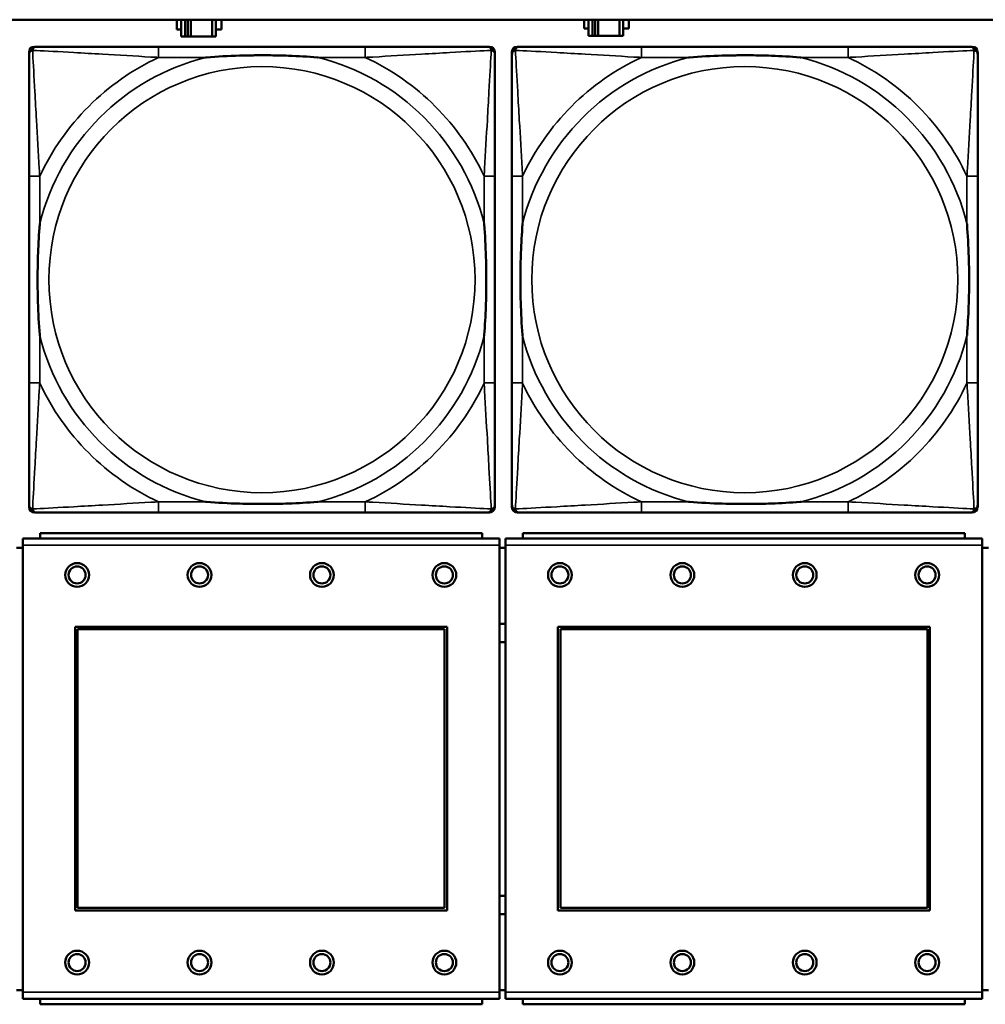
# Model space of a CAD drawing. Header units: inches. Extents: x 1.4 to 53.9, y 1.3 to 58.
# Tile 86 of 227: x 21.6 to 23, y 40.2 to 41.6. Entities that reach past the tile are written whole.
import ezdxf

# ---------------------------------------------------------------- set-up
doc = ezdxf.new("R2010")
doc.units = ezdxf.units.IN
doc.header["$MEASUREMENT"] = 0
doc.layers.add('Visible (ANSI)', color=7, linetype='Continuous', lineweight=50)
doc.layers.add('Visible Narrow (ANSI)', color=7, linetype='Continuous', lineweight=35)

msp = doc.modelspace()

# ---------------------------------------------------------------- linework, layer by layer
at = {"layer": 'Visible (ANSI)'}
for p, q in [((19.4287, 41.6361), (36.5227, 41.6361)), ((21.8157, 41.6219), (21.8157, 41.6359)), ((21.8157, 41.6359), (21.8222, 41.6359)), ((21.8222, 41.6361), (21.8222, 41.6114)), ((21.828, 41.6114), (21.828, 41.6361)), ((21.832, 41.6114), (21.832, 41.6361)), ((21.8361, 41.6361), (21.8361, 41.6114)), ((21.8674, 41.6361), (21.8674, 41.6114)), ((21.8732, 41.6114), (21.8732, 41.6361)), ((21.8732, 41.6359), (21.8813, 41.6359)), ((21.8813, 41.6359), (21.8813, 41.6219)), ((22.4147, 41.6229), (22.4147, 41.6361)), ((22.4212, 41.6361), (22.4212, 41.6124)), ((22.427, 41.6124), (22.427, 41.6361)), ((22.431, 41.6124), (22.431, 41.6361)), ((22.4351, 41.6361), (22.4351, 41.6124)), ((22.4664, 41.6361), (22.4664, 41.6124)), ((22.4722, 41.6124), (22.4722, 41.6361)), ((22.4803, 41.6361), (22.4803, 41.6229)), ((21.8222, 41.6219), (21.8157, 41.6219)), ((21.8813, 41.6219), (21.8732, 41.6219)), ((22.4212, 41.6229), (22.4147, 41.6229)), ((22.4803, 41.6229), (22.4722, 41.6229)), ((21.8222, 41.6114), (21.828, 41.6114)), ((21.832, 41.6114), (21.828, 41.6114)), ((21.8361, 41.6114), (21.832, 41.6114)), ((21.8674, 41.6114), (21.8361, 41.6114)), ((21.8674, 41.6114), (21.8732, 41.6114)), ((22.4212, 41.6124), (22.427, 41.6124)), ((22.431, 41.6124), (22.427, 41.6124)), ((22.4351, 41.6124), (22.431, 41.6124)), ((22.4664, 41.6124), (22.4351, 41.6124)), ((22.4664, 41.6124), (22.4722, 41.6124)), ((21.5983, 40.9192), (21.5983, 41.5885)), ((21.6061, 41.5964), (21.6101, 41.5964)), ((22.0927, 41.5964), (21.7888, 41.5964)), ((22.2715, 41.5964), (22.2754, 41.5964)), ((22.2833, 41.5885), (22.2833, 41.5846)), ((22.3083, 40.9192), (22.3083, 41.5885)), ((22.3161, 41.5964), (22.3201, 41.5964)), ((22.8027, 41.5964), (22.4988, 41.5964)), ((22.9815, 41.5964), (22.9854, 41.5964)), ((22.9933, 41.5885), (22.9933, 41.5846)), ((21.5983, 41.4058), (21.5983, 41.1019)), ((22.2833, 41.1019), (22.2833, 41.4058)), ((22.3083, 41.4058), (22.3083, 41.1019)), ((22.9933, 41.1019), (22.9933, 41.4058)), ((22.2833, 40.9231), (22.2833, 40.9192)), ((22.9933, 40.9231), (22.9933, 40.9192)), ((22.2754, 40.9113), (21.6061, 40.9113)), ((21.7888, 40.9113), (22.0927, 40.9113)), ((22.9854, 40.9113), (22.3161, 40.9113)), ((22.4988, 40.9113), (22.8027, 40.9113)), ((22.2645, 40.8812), (21.6145, 40.8812)), ((21.6145, 40.8732), (21.6145, 40.8812)), ((22.2645, 40.8812), (22.2645, 40.8732)), ((22.9745, 40.8812), (22.3245, 40.8812)), ((22.3245, 40.8732), (22.3245, 40.8812)), ((22.9745, 40.8812), (22.9745, 40.8732)), ((22.29, 40.8732), (21.589, 40.8732)), ((21.589, 40.8632), (21.589, 40.8732)), ((21.589, 40.8632), (21.589, 40.2062)), ((22.29, 40.8732), (22.29, 40.8632)), ((22.29, 40.2062), (22.29, 40.8632)), ((23, 40.8732), (22.299, 40.8732)), ((22.299, 40.8632), (22.299, 40.8732)), ((22.299, 40.8632), (22.299, 40.2062)), ((23, 40.8732), (23, 40.8632)), ((23, 40.2062), (23, 40.8632)), ((21.589, 40.8592), (21.58, 40.8592)), ((22.299, 40.8592), (22.29, 40.8592)), ((23.009, 40.8592), (23, 40.8592)), ((21.666, 40.3262), (21.666, 40.7432)), ((21.666, 40.7432), (22.213, 40.7432)), ((21.6696, 40.7396), (22.2094, 40.7396)), ((21.6696, 40.3298), (21.6696, 40.7396)), ((22.2094, 40.7396), (22.2094, 40.3298)), ((22.213, 40.7432), (22.213, 40.3262)), ((22.376, 40.3262), (22.376, 40.7432)), ((22.376, 40.7432), (22.923, 40.7432)), ((22.3796, 40.7396), (22.9194, 40.7396)), ((22.3796, 40.3298), (22.3796, 40.7396)), ((22.9194, 40.7396), (22.9194, 40.3298)), ((22.923, 40.7432), (22.923, 40.3262)), ((22.213, 40.3262), (21.666, 40.3262)), ((22.2094, 40.3298), (21.6696, 40.3298)), ((22.923, 40.3262), (22.376, 40.3262)), ((22.9194, 40.3298), (22.3796, 40.3298)), ((21.58, 40.2092), (21.589, 40.2092)), ((22.29, 40.2092), (22.299, 40.2092)), ((23, 40.2092), (23.009, 40.2092)), ((21.589, 40.1962), (21.589, 40.2062)), ((21.589, 40.1962), (22.29, 40.1962)), ((21.6145, 40.1962), (21.6145, 40.1882)), ((22.2645, 40.1882), (22.2645, 40.1962)), ((22.29, 40.2062), (22.29, 40.1962)), ((22.299, 40.1962), (22.299, 40.2062)), ((22.299, 40.1962), (23, 40.1962)), ((22.3245, 40.1962), (22.3245, 40.1882)), ((22.9745, 40.1882), (22.9745, 40.1962)), ((23, 40.2062), (23, 40.1962)), ((22.2645, 40.1882), (21.6145, 40.1882)), ((22.9745, 40.1882), (22.3245, 40.1882))]:
    msp.add_line(p, q, dxfattribs=at)
for centre, radius in [((21.669, 40.8195), 0.0175), ((21.669, 40.8195), 0.0125), ((21.849, 40.8195), 0.0175), ((21.849, 40.8195), 0.0125), ((22.029, 40.8195), 0.0175), ((22.029, 40.8195), 0.0125), ((22.209, 40.8195), 0.0175), ((22.209, 40.8195), 0.0125), ((22.379, 40.8195), 0.0175), ((22.379, 40.8195), 0.0125), ((22.559, 40.8195), 0.0175), ((22.559, 40.8195), 0.0125), ((22.739, 40.8195), 0.0175), ((22.739, 40.8195), 0.0125), ((22.919, 40.8195), 0.0175), ((22.919, 40.8195), 0.0125), ((21.669, 40.2495), 0.0175), ((21.849, 40.2495), 0.0175), ((22.029, 40.2495), 0.0175), ((22.209, 40.2495), 0.0175), ((22.379, 40.2495), 0.0175), ((22.559, 40.2495), 0.0175), ((22.739, 40.2495), 0.0175), ((22.919, 40.2495), 0.0175), ((21.669, 40.2495), 0.0125), ((21.849, 40.2495), 0.0125), ((22.029, 40.2495), 0.0125), ((22.209, 40.2495), 0.0125), ((22.379, 40.2495), 0.0125), ((22.559, 40.2495), 0.0125), ((22.739, 40.2495), 0.0125), ((22.919, 40.2495), 0.0125)]:
    msp.add_circle(centre, radius, dxfattribs=at)
for centre, radius, start, end in [((21.6061, 41.5885), 0.00787, 90, 180), ((21.6101, 41.5846), 0.0118, 90, 180), ((22.2715, 41.5846), 0.0118, 0, 90), ((22.2754, 41.5885), 0.00787, 0, 90), ((22.3161, 41.5885), 0.00787, 90, 180), ((22.3201, 41.5846), 0.0118, 90, 180), ((22.9815, 41.5846), 0.0118, 0, 90), ((22.9854, 41.5885), 0.00787, 0, 90), ((21.6101, 40.9231), 0.0118, 180, 270), ((21.6061, 40.9192), 0.00787, 180, 270), ((22.2715, 40.9231), 0.0118, 270, 360), ((22.2754, 40.9192), 0.00787, 270, 0), ((22.3201, 40.9231), 0.0118, 180, 270), ((22.3161, 40.9192), 0.00787, 180, 270), ((22.9815, 40.9231), 0.0118, 270, 360), ((22.9854, 40.9192), 0.00787, 270, 0), ((22.2948, 40.7342), 0.0135, 71.6056, 110.5553), ((22.2948, 40.7342), 0.0135, 249.4447, 288.3944), ((22.2948, 40.3342), 0.0135, 71.6056, 110.5553), ((22.2948, 40.3342), 0.0135, 249.4447, 288.3944)]:
    msp.add_arc(centre, radius, start, end, dxfattribs=at)
for points, knots in [([(21.5983, 41.5846), (21.5983, 41.5697), (21.5983, 41.5281), (21.5983, 41.4874), (21.5983, 41.4609), (21.5983, 41.433), (21.5983, 41.4058)], [-0.5252205, -0.5252205, -0.5252205, -0.5252205, -0.20743, -0.20743, -0.20743, 0, 0, 0, 0]), ([(21.7888, 41.5964), (21.7852, 41.5964), (21.7817, 41.5964), (21.7781, 41.5964), (21.7449, 41.5964), (21.7112, 41.5964), (21.6803, 41.5964), (21.6533, 41.5964), (21.6278, 41.5964), (21.6144, 41.5964), (21.6127, 41.5964), (21.6113, 41.5964), (21.6101, 41.5964)], [0, 0, 0, 0, 0.0272471, 0.0272471, 0.0272471, 0.2790553, 0.2790553, 0.2790553, 0.4988354, 0.4988354, 0.4988354, 0.5252205, 0.5252205, 0.5252205, 0.5252205]), ([(22.2715, 41.5964), (22.2566, 41.5964), (22.215, 41.5964), (22.1744, 41.5964), (22.1478, 41.5964), (22.12, 41.5964), (22.0927, 41.5964)], [-0.5252205, -0.5252205, -0.5252205, -0.5252205, -0.20743, -0.20743, -0.20743, 0, 0, 0, 0]), ([(22.2833, 41.4058), (22.2833, 41.4094), (22.2833, 41.413), (22.2833, 41.4166), (22.2833, 41.4498), (22.2833, 41.4835), (22.2833, 41.5143), (22.2833, 41.5413), (22.2833, 41.5668), (22.2833, 41.5803), (22.2833, 41.5819), (22.2833, 41.5833), (22.2833, 41.5846)], [0, 0, 0, 0, 0.0272471, 0.0272471, 0.0272471, 0.2790553, 0.2790553, 0.2790553, 0.4988354, 0.4988354, 0.4988354, 0.5252205, 0.5252205, 0.5252205, 0.5252205]), ([(22.3083, 41.5846), (22.3083, 41.5697), (22.3083, 41.5281), (22.3083, 41.4874), (22.3083, 41.4609), (22.3083, 41.433), (22.3083, 41.4058)], [-0.5252205, -0.5252205, -0.5252205, -0.5252205, -0.20743, -0.20743, -0.20743, 0, 0, 0, 0]), ([(22.4988, 41.5964), (22.4952, 41.5964), (22.4917, 41.5964), (22.4881, 41.5964), (22.4549, 41.5964), (22.4212, 41.5964), (22.3903, 41.5964), (22.3633, 41.5964), (22.3378, 41.5964), (22.3244, 41.5964), (22.3227, 41.5964), (22.3213, 41.5964), (22.3201, 41.5964)], [0, 0, 0, 0, 0.0272471, 0.0272471, 0.0272471, 0.2790553, 0.2790553, 0.2790553, 0.4988354, 0.4988354, 0.4988354, 0.5252205, 0.5252205, 0.5252205, 0.5252205]), ([(22.9815, 41.5964), (22.9666, 41.5964), (22.925, 41.5964), (22.8844, 41.5964), (22.8578, 41.5964), (22.83, 41.5964), (22.8027, 41.5964)], [-0.5252205, -0.5252205, -0.5252205, -0.5252205, -0.20743, -0.20743, -0.20743, 0, 0, 0, 0]), ([(22.9933, 41.4058), (22.9933, 41.4094), (22.9933, 41.413), (22.9933, 41.4166), (22.9933, 41.4498), (22.9933, 41.4835), (22.9933, 41.5143), (22.9933, 41.5413), (22.9933, 41.5668), (22.9933, 41.5803), (22.9933, 41.5819), (22.9933, 41.5833), (22.9933, 41.5846)], [0, 0, 0, 0, 0.0272471, 0.0272471, 0.0272471, 0.2790553, 0.2790553, 0.2790553, 0.4988354, 0.4988354, 0.4988354, 0.5252205, 0.5252205, 0.5252205, 0.5252205]), ([(21.858, 41.5806), (21.8585, 41.5806), (21.8589, 41.5807), (21.8754, 41.5819), (21.8915, 41.5828), (21.9144, 41.5835), (21.9211, 41.5836), (21.9303, 41.5837), (21.9328, 41.5838), (21.9369, 41.5838), (21.9385, 41.5838), (21.9416, 41.5838), (21.9431, 41.5838), (21.9467, 41.5838), (21.9487, 41.5838), (21.9549, 41.5837), (21.959, 41.5836), (21.9688, 41.5834), (21.9744, 41.5833), (21.9941, 41.5826), (22.0082, 41.5818), (22.0227, 41.5807), (22.0231, 41.5806), (22.0235, 41.5806)], [-0.416114, -0.416114, -0.416114, -0.416114, -0.4127691, -0.4127691, -0.2896446, -0.2896446, -0.2388934, -0.2388934, -0.2201881, -0.2201881, -0.2080204, -0.2080204, -0.196499, -0.196499, -0.1809939, -0.1809939, -0.149741, -0.149741, -0.1073162, -0.1073162, 0, 0, 0.0033356, 0.0033356, 0.0033356, 0.0033356]), ([(22.568, 41.5806), (22.5685, 41.5806), (22.5689, 41.5807), (22.5854, 41.5819), (22.6015, 41.5828), (22.6244, 41.5835), (22.6311, 41.5836), (22.6403, 41.5837), (22.6428, 41.5838), (22.6469, 41.5838), (22.6485, 41.5838), (22.6516, 41.5838), (22.6531, 41.5838), (22.6567, 41.5838), (22.6587, 41.5838), (22.6649, 41.5837), (22.669, 41.5836), (22.6788, 41.5834), (22.6844, 41.5833), (22.7041, 41.5826), (22.7182, 41.5818), (22.7327, 41.5807), (22.7331, 41.5806), (22.7335, 41.5806)], [-0.416114, -0.416114, -0.416114, -0.416114, -0.4127691, -0.4127691, -0.2896446, -0.2896446, -0.2388934, -0.2388934, -0.2201881, -0.2201881, -0.2080204, -0.2080204, -0.196499, -0.196499, -0.1809939, -0.1809939, -0.149741, -0.149741, -0.1073162, -0.1073162, 0, 0, 0.0033356, 0.0033356, 0.0033356, 0.0033356]), ([(21.614, 41.1711), (21.614, 41.1715), (21.614, 41.172), (21.6127, 41.1885), (21.6118, 41.2045), (21.6111, 41.2275), (21.611, 41.2342), (21.6109, 41.2434), (21.6109, 41.2458), (21.6108, 41.2499), (21.6108, 41.2515), (21.6108, 41.2547), (21.6108, 41.2562), (21.6109, 41.2597), (21.6109, 41.2618), (21.6109, 41.268), (21.611, 41.2721), (21.6112, 41.2818), (21.6113, 41.2874), (21.6121, 41.3072), (21.6129, 41.3212), (21.614, 41.3357), (21.614, 41.3362), (21.614, 41.3366)], [-0.416114, -0.416114, -0.416114, -0.416114, -0.4127691, -0.4127691, -0.2896446, -0.2896446, -0.2388934, -0.2388934, -0.2201881, -0.2201881, -0.2080204, -0.2080204, -0.196499, -0.196499, -0.1809939, -0.1809939, -0.149741, -0.149741, -0.1073162, -0.1073162, 0, 0, 0.0033356, 0.0033356, 0.0033356, 0.0033356]), ([(22.2676, 41.3366), (22.2676, 41.3362), (22.2676, 41.3357), (22.2689, 41.3192), (22.2697, 41.3032), (22.2704, 41.2802), (22.2706, 41.2735), (22.2707, 41.2643), (22.2707, 41.2619), (22.2707, 41.2578), (22.2707, 41.2562), (22.2707, 41.253), (22.2707, 41.2515), (22.2707, 41.2479), (22.2707, 41.2459), (22.2706, 41.2397), (22.2706, 41.2356), (22.2704, 41.2259), (22.2702, 41.2203), (22.2695, 41.2005), (22.2687, 41.1865), (22.2676, 41.172), (22.2676, 41.1715), (22.2676, 41.1711)], [-0.416114, -0.416114, -0.416114, -0.416114, -0.4127691, -0.4127691, -0.2896446, -0.2896446, -0.2388934, -0.2388934, -0.2201881, -0.2201881, -0.2080204, -0.2080204, -0.196499, -0.196499, -0.1809939, -0.1809939, -0.149741, -0.149741, -0.1073162, -0.1073162, 0, 0, 0.0033356, 0.0033356, 0.0033356, 0.0033356]), ([(22.324, 41.1711), (22.324, 41.1715), (22.324, 41.172), (22.3227, 41.1885), (22.3218, 41.2045), (22.3211, 41.2275), (22.321, 41.2342), (22.3209, 41.2434), (22.3209, 41.2458), (22.3208, 41.2499), (22.3208, 41.2515), (22.3208, 41.2547), (22.3208, 41.2562), (22.3209, 41.2597), (22.3209, 41.2618), (22.3209, 41.268), (22.321, 41.2721), (22.3212, 41.2818), (22.3213, 41.2874), (22.3221, 41.3072), (22.3229, 41.3212), (22.324, 41.3357), (22.324, 41.3362), (22.324, 41.3366)], [-0.416114, -0.416114, -0.416114, -0.416114, -0.4127691, -0.4127691, -0.2896446, -0.2896446, -0.2388934, -0.2388934, -0.2201881, -0.2201881, -0.2080204, -0.2080204, -0.196499, -0.196499, -0.1809939, -0.1809939, -0.149741, -0.149741, -0.1073162, -0.1073162, 0, 0, 0.0033356, 0.0033356, 0.0033356, 0.0033356]), ([(22.9776, 41.3366), (22.9776, 41.3362), (22.9776, 41.3357), (22.9789, 41.3192), (22.9797, 41.3032), (22.9804, 41.2802), (22.9806, 41.2735), (22.9807, 41.2643), (22.9807, 41.2619), (22.9807, 41.2578), (22.9807, 41.2562), (22.9807, 41.253), (22.9807, 41.2515), (22.9807, 41.2479), (22.9807, 41.2459), (22.9806, 41.2397), (22.9806, 41.2356), (22.9804, 41.2259), (22.9802, 41.2203), (22.9795, 41.2005), (22.9787, 41.1865), (22.9776, 41.172), (22.9776, 41.1715), (22.9776, 41.1711)], [-0.416114, -0.416114, -0.416114, -0.416114, -0.4127691, -0.4127691, -0.2896446, -0.2896446, -0.2388934, -0.2388934, -0.2201881, -0.2201881, -0.2080204, -0.2080204, -0.196499, -0.196499, -0.1809939, -0.1809939, -0.149741, -0.149741, -0.1073162, -0.1073162, 0, 0, 0.0033356, 0.0033356, 0.0033356, 0.0033356]), ([(21.5983, 41.1019), (21.5983, 41.0747), (21.5983, 41.0468), (21.5983, 41.0203), (21.5983, 40.9796), (21.5983, 40.938), (21.5983, 40.9231)], [3.9382945, 3.9382945, 3.9382945, 3.9382945, 4.1457245, 4.1457245, 4.1457245, 4.463515, 4.463515, 4.463515, 4.463515]), ([(22.2833, 40.9231), (22.2833, 40.938), (22.2833, 40.9796), (22.2833, 41.0203), (22.2833, 41.0468), (22.2833, 41.0747), (22.2833, 41.1019)], [-0.5252205, -0.5252205, -0.5252205, -0.5252205, -0.20743, -0.20743, -0.20743, 0, 0, 0, 0]), ([(22.3083, 41.1019), (22.3083, 41.0747), (22.3083, 41.0468), (22.3083, 41.0203), (22.3083, 40.9796), (22.3083, 40.938), (22.3083, 40.9231)], [3.9382945, 3.9382945, 3.9382945, 3.9382945, 4.1457245, 4.1457245, 4.1457245, 4.463515, 4.463515, 4.463515, 4.463515]), ([(22.9933, 40.9231), (22.9933, 40.938), (22.9933, 40.9796), (22.9933, 41.0203), (22.9933, 41.0468), (22.9933, 41.0747), (22.9933, 41.1019)], [-0.5252205, -0.5252205, -0.5252205, -0.5252205, -0.20743, -0.20743, -0.20743, 0, 0, 0, 0]), ([(22.0235, 40.9271), (22.0231, 40.927), (22.0227, 40.927), (22.0082, 40.9259), (21.9941, 40.9251), (21.9744, 40.9244), (21.9688, 40.9243), (21.959, 40.924), (21.9549, 40.924), (21.9487, 40.9239), (21.9467, 40.9239), (21.9431, 40.9239), (21.9416, 40.9239), (21.9385, 40.9239), (21.9369, 40.9239), (21.9328, 40.9239), (21.9303, 40.924), (21.9211, 40.9241), (21.9144, 40.9242), (21.8915, 40.9249), (21.8754, 40.9258), (21.8589, 40.927), (21.8585, 40.927), (21.858, 40.9271)], [-0.4149464, -0.4149464, -0.4149464, -0.4149464, -0.41162, -0.41162, -0.3046026, -0.3046026, -0.2622958, -0.2622958, -0.23113, -0.23113, -0.215668, -0.215668, -0.2041787, -0.2041787, -0.1920448, -0.1920448, -0.1733916, -0.1733916, -0.1227817, -0.1227817, 0, 0, 0.0033356, 0.0033356, 0.0033356, 0.0033356]), ([(22.7335, 40.9271), (22.7331, 40.927), (22.7327, 40.927), (22.7182, 40.9259), (22.7041, 40.9251), (22.6844, 40.9244), (22.6788, 40.9243), (22.669, 40.924), (22.6649, 40.924), (22.6587, 40.9239), (22.6567, 40.9239), (22.6531, 40.9239), (22.6516, 40.9239), (22.6485, 40.9239), (22.6469, 40.9239), (22.6428, 40.9239), (22.6403, 40.924), (22.6311, 40.9241), (22.6244, 40.9242), (22.6015, 40.9249), (22.5854, 40.9258), (22.5689, 40.927), (22.5685, 40.927), (22.568, 40.9271)], [-0.4149464, -0.4149464, -0.4149464, -0.4149464, -0.41162, -0.41162, -0.3046026, -0.3046026, -0.2622958, -0.2622958, -0.23113, -0.23113, -0.215668, -0.215668, -0.2041787, -0.2041787, -0.1920448, -0.1920448, -0.1733916, -0.1733916, -0.1227817, -0.1227817, 0, 0, 0.0033356, 0.0033356, 0.0033356, 0.0033356]), ([(21.6101, 40.9113), (21.625, 40.9113), (21.6666, 40.9113), (21.7072, 40.9113), (21.7337, 40.9113), (21.7616, 40.9113), (21.7888, 40.9113)], [-0.5252205, -0.5252205, -0.5252205, -0.5252205, -0.20743, -0.20743, -0.20743, 0, 0, 0, 0]), ([(22.0927, 40.9113), (22.12, 40.9113), (22.1478, 40.9113), (22.1744, 40.9113), (22.215, 40.9113), (22.2566, 40.9113), (22.2715, 40.9113)], [3.9382945, 3.9382945, 3.9382945, 3.9382945, 4.1457245, 4.1457245, 4.1457245, 4.463515, 4.463515, 4.463515, 4.463515]), ([(22.3201, 40.9113), (22.335, 40.9113), (22.3766, 40.9113), (22.4172, 40.9113), (22.4437, 40.9113), (22.4716, 40.9113), (22.4988, 40.9113)], [-0.5252205, -0.5252205, -0.5252205, -0.5252205, -0.20743, -0.20743, -0.20743, 0, 0, 0, 0]), ([(22.8027, 40.9113), (22.83, 40.9113), (22.8578, 40.9113), (22.8844, 40.9113), (22.925, 40.9113), (22.9666, 40.9113), (22.9815, 40.9113)], [3.9382945, 3.9382945, 3.9382945, 3.9382945, 4.1457245, 4.1457245, 4.1457245, 4.463515, 4.463515, 4.463515, 4.463515])]:
    msp.add_open_spline(points, degree=3, knots=knots, dxfattribs=at)
at = {"layer": 'Visible Narrow (ANSI)'}
for p, q in [((21.7888, 41.5964), (21.7888, 41.5806)), ((22.0927, 41.5964), (22.0927, 41.5806)), ((22.4988, 41.5964), (22.4988, 41.5806)), ((22.8027, 41.5964), (22.8027, 41.5806)), ((21.7888, 41.5806), (21.858, 41.5806)), ((22.0235, 41.5806), (22.0927, 41.5806)), ((22.4988, 41.5806), (22.568, 41.5806)), ((22.7335, 41.5806), (22.8027, 41.5806)), ((21.614, 41.4058), (21.5983, 41.4058)), ((21.614, 41.3366), (21.614, 41.4058)), ((22.2833, 41.4058), (22.2676, 41.4058)), ((22.2676, 41.4058), (22.2676, 41.3366)), ((22.324, 41.4058), (22.3083, 41.4058)), ((22.324, 41.3366), (22.324, 41.4058)), ((22.9933, 41.4058), (22.9776, 41.4058)), ((22.9776, 41.4058), (22.9776, 41.3366)), ((21.614, 41.1019), (21.614, 41.1711)), ((22.2676, 41.1711), (22.2676, 41.1019)), ((22.324, 41.1019), (22.324, 41.1711)), ((22.9776, 41.1711), (22.9776, 41.1019)), ((21.614, 41.1019), (21.5983, 41.1019)), ((22.2833, 41.1019), (22.2676, 41.1019)), ((22.324, 41.1019), (22.3083, 41.1019)), ((22.9933, 41.1019), (22.9776, 41.1019)), ((21.7888, 40.9271), (21.7888, 40.9113)), ((21.858, 40.9271), (21.7888, 40.9271)), ((22.0927, 40.9271), (22.0235, 40.9271)), ((22.0927, 40.9271), (22.0927, 40.9113)), ((22.4988, 40.9271), (22.4988, 40.9113)), ((22.568, 40.9271), (22.4988, 40.9271)), ((22.8027, 40.9271), (22.7335, 40.9271)), ((22.8027, 40.9271), (22.8027, 40.9113)), ((21.589, 40.8632), (22.29, 40.8632)), ((22.299, 40.8632), (23, 40.8632)), ((22.29, 40.2062), (21.589, 40.2062)), ((23, 40.2062), (22.299, 40.2062))]:
    msp.add_line(p, q, dxfattribs=at)
for centre in [(21.9408, 41.2538), (22.6508, 41.2538)]:
    msp.add_circle(centre, 0.3133, dxfattribs=at)
for centre, radius, start, end in [((21.9408, 41.2538), 0.3371, 104.2103, 165.7897), ((21.9408, 41.2538), 0.3604, 114.9407, 155.0593), ((21.9408, 41.2538), 0.3371, 14.2103, 75.7897), ((21.9408, 41.2538), 0.3604, 24.9407, 65.0593), ((22.6508, 41.2538), 0.3371, 104.2103, 165.7897), ((22.6508, 41.2538), 0.3604, 114.9407, 155.0593), ((22.6508, 41.2538), 0.3371, 14.2103, 75.7897), ((22.6508, 41.2538), 0.3604, 24.9407, 65.0593), ((21.9408, 41.2538), 0.3371, 194.2103, 255.7897), ((21.9408, 41.2538), 0.3371, 284.2103, 345.7897), ((22.6508, 41.2538), 0.3371, 194.2103, 255.7897), ((22.6508, 41.2538), 0.3371, 284.2103, 345.7897), ((21.9408, 41.2538), 0.3604, 204.9407, 245.0593), ((21.9408, 41.2538), 0.3604, 294.9407, 335.0593), ((22.6508, 41.2538), 0.3604, 204.9407, 245.0593), ((22.6508, 41.2538), 0.3604, 294.9407, 335.0593)]:
    msp.add_arc(centre, radius, start, end, dxfattribs=at)
for points, knots in [([(21.5983, 41.5846), (21.5983, 41.5852), (21.5983, 41.5857), (21.5986, 41.5867), (21.5987, 41.5871), (21.5991, 41.5878), (21.5992, 41.588), (21.5995, 41.5884), (21.5996, 41.5886), (21.5999, 41.589), (21.6002, 41.5892), (21.6009, 41.5898), (21.6014, 41.5902), (21.6024, 41.5907), (21.603, 41.5909), (21.6036, 41.5911)], [-0.02627331, -0.02627331, -0.02627331, -0.02627331, -0.02158775, -0.02158775, -0.01736415, -0.01736415, -0.0147244, -0.0147244, -0.01307456, -0.01307456, -0.00977487, -0.00977487, -0.00449537, -0.00449537, 0.00012419, 0.00012419, 0.00012419, 0.00012419]), ([(21.6036, 41.5911), (21.6037, 41.5917), (21.6039, 41.5922), (21.6045, 41.5933), (21.6048, 41.5937), (21.6054, 41.5945), (21.6057, 41.5947), (21.6061, 41.595), (21.6062, 41.5951), (21.6066, 41.5954), (21.6068, 41.5956), (21.6075, 41.5959), (21.6079, 41.596), (21.6089, 41.5963), (21.6095, 41.5964), (21.6101, 41.5964)], [-0.00012419, -0.00012419, -0.00012419, -0.00012419, 0.00449537, 0.00449537, 0.00977487, 0.00977487, 0.01307456, 0.01307456, 0.0147244, 0.0147244, 0.01736415, 0.01736415, 0.02158775, 0.02158775, 0.02627331, 0.02627331, 0.02627331, 0.02627331]), ([(21.614, 41.4058), (21.6138, 41.4096), (21.6136, 41.4133), (21.6121, 41.4407), (21.6107, 41.4649), (21.6084, 41.5027), (21.6076, 41.5168), (21.6056, 41.552), (21.6045, 41.5721), (21.6037, 41.5876), (21.6036, 41.5894), (21.6036, 41.5911)], [0, 0, 0, 0, 0.0278591, 0.0278591, 0.201273, 0.201273, 0.3066357, 0.3066357, 0.475216, 0.475216, 0.5007189, 0.5007189, 0.5007189, 0.5007189]), ([(21.6036, 41.5911), (21.6052, 41.591), (21.6071, 41.5909), (21.6225, 41.5901), (21.6426, 41.589), (21.6779, 41.587), (21.6919, 41.5862), (21.7298, 41.584), (21.7539, 41.5825), (21.7813, 41.581), (21.7851, 41.5808), (21.7888, 41.5806)], [-0.5007189, -0.5007189, -0.5007189, -0.5007189, -0.475216, -0.475216, -0.3066357, -0.3066357, -0.201273, -0.201273, -0.0278591, -0.0278591, 0, 0, 0, 0]), ([(22.0927, 41.5806), (22.0965, 41.5808), (22.1003, 41.581), (22.1276, 41.5825), (22.1518, 41.584), (22.1896, 41.5862), (22.2037, 41.587), (22.2389, 41.589), (22.2591, 41.5901), (22.2745, 41.5909), (22.2763, 41.591), (22.278, 41.5911)], [0, 0, 0, 0, 0.0278591, 0.0278591, 0.201273, 0.201273, 0.3066357, 0.3066357, 0.475216, 0.475216, 0.5007189, 0.5007189, 0.5007189, 0.5007189]), ([(22.278, 41.5911), (22.2779, 41.5894), (22.2778, 41.5876), (22.277, 41.5721), (22.2759, 41.552), (22.2739, 41.5168), (22.2731, 41.5027), (22.2709, 41.4649), (22.2695, 41.4407), (22.268, 41.4133), (22.2678, 41.4096), (22.2676, 41.4058)], [-0.5007189, -0.5007189, -0.5007189, -0.5007189, -0.475216, -0.475216, -0.3066357, -0.3066357, -0.201273, -0.201273, -0.0278591, -0.0278591, 0, 0, 0, 0]), ([(22.2715, 41.5964), (22.2721, 41.5964), (22.2727, 41.5963), (22.2736, 41.596), (22.2741, 41.5959), (22.2747, 41.5956), (22.275, 41.5954), (22.2754, 41.5951), (22.2755, 41.595), (22.2759, 41.5947), (22.2761, 41.5945), (22.2768, 41.5937), (22.2771, 41.5933), (22.2776, 41.5922), (22.2778, 41.5917), (22.278, 41.5911)], [-0.02627331, -0.02627331, -0.02627331, -0.02627331, -0.02158775, -0.02158775, -0.01736415, -0.01736415, -0.0147244, -0.0147244, -0.01307456, -0.01307456, -0.00977487, -0.00977487, -0.00449537, -0.00449537, 0.00012419, 0.00012419, 0.00012419, 0.00012419]), ([(22.278, 41.5911), (22.2786, 41.5909), (22.2791, 41.5907), (22.2802, 41.5902), (22.2807, 41.5898), (22.2814, 41.5892), (22.2816, 41.589), (22.282, 41.5886), (22.2821, 41.5884), (22.2823, 41.588), (22.2825, 41.5878), (22.2828, 41.5871), (22.283, 41.5867), (22.2832, 41.5857), (22.2833, 41.5852), (22.2833, 41.5846)], [-0.00012419, -0.00012419, -0.00012419, -0.00012419, 0.00449537, 0.00449537, 0.00977487, 0.00977487, 0.01307456, 0.01307456, 0.0147244, 0.0147244, 0.01736415, 0.01736415, 0.02158775, 0.02158775, 0.02627331, 0.02627331, 0.02627331, 0.02627331]), ([(22.3083, 41.5846), (22.3083, 41.5852), (22.3083, 41.5857), (22.3086, 41.5867), (22.3087, 41.5871), (22.3091, 41.5878), (22.3092, 41.588), (22.3095, 41.5884), (22.3096, 41.5886), (22.3099, 41.589), (22.3102, 41.5892), (22.3109, 41.5898), (22.3114, 41.5902), (22.3124, 41.5907), (22.313, 41.5909), (22.3136, 41.5911)], [-0.02627331, -0.02627331, -0.02627331, -0.02627331, -0.02158775, -0.02158775, -0.01736415, -0.01736415, -0.0147244, -0.0147244, -0.01307456, -0.01307456, -0.00977487, -0.00977487, -0.00449537, -0.00449537, 0.00012419, 0.00012419, 0.00012419, 0.00012419]), ([(22.3136, 41.5911), (22.3137, 41.5917), (22.3139, 41.5922), (22.3145, 41.5933), (22.3148, 41.5937), (22.3154, 41.5945), (22.3157, 41.5947), (22.3161, 41.595), (22.3162, 41.5951), (22.3166, 41.5954), (22.3168, 41.5956), (22.3175, 41.5959), (22.3179, 41.596), (22.3189, 41.5963), (22.3195, 41.5964), (22.3201, 41.5964)], [-0.00012419, -0.00012419, -0.00012419, -0.00012419, 0.00449537, 0.00449537, 0.00977487, 0.00977487, 0.01307456, 0.01307456, 0.0147244, 0.0147244, 0.01736415, 0.01736415, 0.02158775, 0.02158775, 0.02627331, 0.02627331, 0.02627331, 0.02627331]), ([(22.324, 41.4058), (22.3238, 41.4096), (22.3236, 41.4133), (22.3221, 41.4407), (22.3207, 41.4649), (22.3184, 41.5027), (22.3176, 41.5168), (22.3156, 41.552), (22.3145, 41.5721), (22.3137, 41.5876), (22.3136, 41.5894), (22.3136, 41.5911)], [0, 0, 0, 0, 0.0278591, 0.0278591, 0.201273, 0.201273, 0.3066357, 0.3066357, 0.475216, 0.475216, 0.5007189, 0.5007189, 0.5007189, 0.5007189]), ([(22.3136, 41.5911), (22.3152, 41.591), (22.3171, 41.5909), (22.3325, 41.5901), (22.3526, 41.589), (22.3879, 41.587), (22.4019, 41.5862), (22.4398, 41.584), (22.4639, 41.5825), (22.4913, 41.581), (22.4951, 41.5808), (22.4988, 41.5806)], [-0.5007189, -0.5007189, -0.5007189, -0.5007189, -0.475216, -0.475216, -0.3066357, -0.3066357, -0.201273, -0.201273, -0.0278591, -0.0278591, 0, 0, 0, 0]), ([(22.8027, 41.5806), (22.8065, 41.5808), (22.8103, 41.581), (22.8376, 41.5825), (22.8618, 41.584), (22.8996, 41.5862), (22.9137, 41.587), (22.9489, 41.589), (22.9691, 41.5901), (22.9845, 41.5909), (22.9863, 41.591), (22.988, 41.5911)], [0, 0, 0, 0, 0.0278591, 0.0278591, 0.201273, 0.201273, 0.3066357, 0.3066357, 0.475216, 0.475216, 0.5007189, 0.5007189, 0.5007189, 0.5007189]), ([(22.988, 41.5911), (22.9879, 41.5894), (22.9878, 41.5876), (22.987, 41.5721), (22.9859, 41.552), (22.9839, 41.5168), (22.9831, 41.5027), (22.9809, 41.4649), (22.9795, 41.4407), (22.978, 41.4133), (22.9778, 41.4096), (22.9776, 41.4058)], [-0.5007189, -0.5007189, -0.5007189, -0.5007189, -0.475216, -0.475216, -0.3066357, -0.3066357, -0.201273, -0.201273, -0.0278591, -0.0278591, 0, 0, 0, 0]), ([(22.9815, 41.5964), (22.9821, 41.5964), (22.9827, 41.5963), (22.9836, 41.596), (22.9841, 41.5959), (22.9847, 41.5956), (22.985, 41.5954), (22.9854, 41.5951), (22.9855, 41.595), (22.9859, 41.5947), (22.9861, 41.5945), (22.9868, 41.5937), (22.9871, 41.5933), (22.9876, 41.5922), (22.9878, 41.5917), (22.988, 41.5911)], [-0.02627331, -0.02627331, -0.02627331, -0.02627331, -0.02158775, -0.02158775, -0.01736415, -0.01736415, -0.0147244, -0.0147244, -0.01307456, -0.01307456, -0.00977487, -0.00977487, -0.00449537, -0.00449537, 0.00012419, 0.00012419, 0.00012419, 0.00012419]), ([(22.988, 41.5911), (22.9886, 41.5909), (22.9891, 41.5907), (22.9902, 41.5902), (22.9907, 41.5898), (22.9914, 41.5892), (22.9916, 41.589), (22.992, 41.5886), (22.9921, 41.5884), (22.9923, 41.588), (22.9925, 41.5878), (22.9928, 41.5871), (22.993, 41.5867), (22.9932, 41.5857), (22.9933, 41.5852), (22.9933, 41.5846)], [-0.00012419, -0.00012419, -0.00012419, -0.00012419, 0.00449537, 0.00449537, 0.00977487, 0.00977487, 0.01307456, 0.01307456, 0.0147244, 0.0147244, 0.01736415, 0.01736415, 0.02158775, 0.02158775, 0.02627331, 0.02627331, 0.02627331, 0.02627331]), ([(21.6036, 40.9166), (21.6036, 40.9183), (21.6037, 40.9201), (21.6045, 40.9356), (21.6056, 40.9557), (21.6076, 40.9909), (21.6084, 41.005), (21.6107, 41.0428), (21.6121, 41.067), (21.6136, 41.0944), (21.6138, 41.0981), (21.614, 41.1019)], [-4.4390134, -4.4390134, -4.4390134, -4.4390134, -4.4135105, -4.4135105, -4.2449302, -4.2449302, -4.1395675, -4.1395675, -3.9661536, -3.9661536, -3.9382945, -3.9382945, -3.9382945, -3.9382945]), ([(22.2676, 41.1019), (22.2678, 41.0981), (22.268, 41.0944), (22.2695, 41.067), (22.2709, 41.0428), (22.2731, 41.005), (22.2739, 40.9909), (22.2759, 40.9557), (22.277, 40.9356), (22.2778, 40.9201), (22.2779, 40.9183), (22.278, 40.9166)], [0, 0, 0, 0, 0.0278591, 0.0278591, 0.201273, 0.201273, 0.3066357, 0.3066357, 0.475216, 0.475216, 0.5007189, 0.5007189, 0.5007189, 0.5007189]), ([(22.3136, 40.9166), (22.3136, 40.9183), (22.3137, 40.9201), (22.3145, 40.9356), (22.3156, 40.9557), (22.3176, 40.9909), (22.3184, 41.005), (22.3207, 41.0428), (22.3221, 41.067), (22.3236, 41.0944), (22.3238, 41.0981), (22.324, 41.1019)], [-4.4390134, -4.4390134, -4.4390134, -4.4390134, -4.4135105, -4.4135105, -4.2449302, -4.2449302, -4.1395675, -4.1395675, -3.9661536, -3.9661536, -3.9382945, -3.9382945, -3.9382945, -3.9382945]), ([(22.9776, 41.1019), (22.9778, 41.0981), (22.978, 41.0944), (22.9795, 41.067), (22.9809, 41.0428), (22.9831, 41.005), (22.9839, 40.9909), (22.9859, 40.9557), (22.987, 40.9356), (22.9878, 40.9201), (22.9879, 40.9183), (22.988, 40.9166)], [0, 0, 0, 0, 0.0278591, 0.0278591, 0.201273, 0.201273, 0.3066357, 0.3066357, 0.475216, 0.475216, 0.5007189, 0.5007189, 0.5007189, 0.5007189]), ([(21.6036, 40.9166), (21.603, 40.9168), (21.6024, 40.917), (21.6014, 40.9175), (21.6009, 40.9179), (21.6002, 40.9185), (21.5999, 40.9187), (21.5996, 40.9191), (21.5995, 40.9193), (21.5992, 40.9197), (21.5991, 40.9199), (21.5987, 40.9206), (21.5986, 40.921), (21.5983, 40.922), (21.5983, 40.9225), (21.5983, 40.9231)], [-0.00012419, -0.00012419, -0.00012419, -0.00012419, 0.00449537, 0.00449537, 0.00977487, 0.00977487, 0.01307456, 0.01307456, 0.0147244, 0.0147244, 0.01736415, 0.01736415, 0.02158775, 0.02158775, 0.02627331, 0.02627331, 0.02627331, 0.02627331]), ([(21.7888, 40.9271), (21.7851, 40.9269), (21.7813, 40.9267), (21.7539, 40.9251), (21.7298, 40.9237), (21.6919, 40.9215), (21.6779, 40.9207), (21.6426, 40.9187), (21.6225, 40.9176), (21.6071, 40.9168), (21.6052, 40.9167), (21.6036, 40.9166)], [0, 0, 0, 0, 0.0278591, 0.0278591, 0.201273, 0.201273, 0.3066357, 0.3066357, 0.475216, 0.475216, 0.5007189, 0.5007189, 0.5007189, 0.5007189]), ([(22.278, 40.9166), (22.2763, 40.9167), (22.2745, 40.9168), (22.2591, 40.9176), (22.2389, 40.9187), (22.2037, 40.9207), (22.1896, 40.9215), (22.1518, 40.9237), (22.1276, 40.9251), (22.1003, 40.9267), (22.0965, 40.9269), (22.0927, 40.9271)], [-4.4390134, -4.4390134, -4.4390134, -4.4390134, -4.4135105, -4.4135105, -4.2449302, -4.2449302, -4.1395675, -4.1395675, -3.9661536, -3.9661536, -3.9382945, -3.9382945, -3.9382945, -3.9382945]), ([(22.2833, 40.9231), (22.2833, 40.9225), (22.2832, 40.922), (22.283, 40.921), (22.2828, 40.9206), (22.2825, 40.9199), (22.2823, 40.9197), (22.2821, 40.9193), (22.282, 40.9191), (22.2816, 40.9187), (22.2814, 40.9185), (22.2807, 40.9179), (22.2802, 40.9175), (22.2791, 40.917), (22.2786, 40.9168), (22.278, 40.9166)], [-0.02627331, -0.02627331, -0.02627331, -0.02627331, -0.02158775, -0.02158775, -0.01736415, -0.01736415, -0.0147244, -0.0147244, -0.01307456, -0.01307456, -0.00977487, -0.00977487, -0.00449537, -0.00449537, 0.00012419, 0.00012419, 0.00012419, 0.00012419]), ([(22.3136, 40.9166), (22.313, 40.9168), (22.3124, 40.917), (22.3114, 40.9175), (22.3109, 40.9179), (22.3102, 40.9185), (22.3099, 40.9187), (22.3096, 40.9191), (22.3095, 40.9193), (22.3092, 40.9197), (22.3091, 40.9199), (22.3087, 40.9206), (22.3086, 40.921), (22.3083, 40.922), (22.3083, 40.9225), (22.3083, 40.9231)], [-0.00012419, -0.00012419, -0.00012419, -0.00012419, 0.00449537, 0.00449537, 0.00977487, 0.00977487, 0.01307456, 0.01307456, 0.0147244, 0.0147244, 0.01736415, 0.01736415, 0.02158775, 0.02158775, 0.02627331, 0.02627331, 0.02627331, 0.02627331]), ([(22.4988, 40.9271), (22.4951, 40.9269), (22.4913, 40.9267), (22.4639, 40.9251), (22.4398, 40.9237), (22.4019, 40.9215), (22.3879, 40.9207), (22.3526, 40.9187), (22.3325, 40.9176), (22.3171, 40.9168), (22.3152, 40.9167), (22.3136, 40.9166)], [0, 0, 0, 0, 0.0278591, 0.0278591, 0.201273, 0.201273, 0.3066357, 0.3066357, 0.475216, 0.475216, 0.5007189, 0.5007189, 0.5007189, 0.5007189]), ([(22.988, 40.9166), (22.9863, 40.9167), (22.9845, 40.9168), (22.9691, 40.9176), (22.9489, 40.9187), (22.9137, 40.9207), (22.8996, 40.9215), (22.8618, 40.9237), (22.8376, 40.9251), (22.8103, 40.9267), (22.8065, 40.9269), (22.8027, 40.9271)], [-4.4390134, -4.4390134, -4.4390134, -4.4390134, -4.4135105, -4.4135105, -4.2449302, -4.2449302, -4.1395675, -4.1395675, -3.9661536, -3.9661536, -3.9382945, -3.9382945, -3.9382945, -3.9382945]), ([(22.9933, 40.9231), (22.9933, 40.9225), (22.9932, 40.922), (22.993, 40.921), (22.9928, 40.9206), (22.9925, 40.9199), (22.9923, 40.9197), (22.9921, 40.9193), (22.992, 40.9191), (22.9916, 40.9187), (22.9914, 40.9185), (22.9907, 40.9179), (22.9902, 40.9175), (22.9891, 40.917), (22.9886, 40.9168), (22.988, 40.9166)], [-0.02627331, -0.02627331, -0.02627331, -0.02627331, -0.02158775, -0.02158775, -0.01736415, -0.01736415, -0.0147244, -0.0147244, -0.01307456, -0.01307456, -0.00977487, -0.00977487, -0.00449537, -0.00449537, 0.00012419, 0.00012419, 0.00012419, 0.00012419]), ([(21.6101, 40.9113), (21.6095, 40.9113), (21.6089, 40.9114), (21.6079, 40.9116), (21.6075, 40.9118), (21.6068, 40.9121), (21.6066, 40.9123), (21.6062, 40.9125), (21.6061, 40.9127), (21.6057, 40.913), (21.6054, 40.9132), (21.6048, 40.9139), (21.6045, 40.9144), (21.6039, 40.9155), (21.6037, 40.916), (21.6036, 40.9166)], [-0.02627331, -0.02627331, -0.02627331, -0.02627331, -0.02158775, -0.02158775, -0.01736415, -0.01736415, -0.0147244, -0.0147244, -0.01307456, -0.01307456, -0.00977487, -0.00977487, -0.00449537, -0.00449537, 0.00012419, 0.00012419, 0.00012419, 0.00012419]), ([(22.278, 40.9166), (22.2778, 40.916), (22.2776, 40.9155), (22.2771, 40.9144), (22.2768, 40.9139), (22.2761, 40.9132), (22.2759, 40.913), (22.2755, 40.9127), (22.2754, 40.9125), (22.275, 40.9123), (22.2747, 40.9121), (22.2741, 40.9118), (22.2736, 40.9116), (22.2727, 40.9114), (22.2721, 40.9113), (22.2715, 40.9113)], [-0.00012419, -0.00012419, -0.00012419, -0.00012419, 0.00449537, 0.00449537, 0.00977487, 0.00977487, 0.01307456, 0.01307456, 0.0147244, 0.0147244, 0.01736415, 0.01736415, 0.02158775, 0.02158775, 0.02627331, 0.02627331, 0.02627331, 0.02627331]), ([(22.3201, 40.9113), (22.3195, 40.9113), (22.3189, 40.9114), (22.3179, 40.9116), (22.3175, 40.9118), (22.3168, 40.9121), (22.3166, 40.9123), (22.3162, 40.9125), (22.3161, 40.9127), (22.3157, 40.913), (22.3154, 40.9132), (22.3148, 40.9139), (22.3145, 40.9144), (22.3139, 40.9155), (22.3137, 40.916), (22.3136, 40.9166)], [-0.02627331, -0.02627331, -0.02627331, -0.02627331, -0.02158775, -0.02158775, -0.01736415, -0.01736415, -0.0147244, -0.0147244, -0.01307456, -0.01307456, -0.00977487, -0.00977487, -0.00449537, -0.00449537, 0.00012419, 0.00012419, 0.00012419, 0.00012419]), ([(22.988, 40.9166), (22.9878, 40.916), (22.9876, 40.9155), (22.9871, 40.9144), (22.9868, 40.9139), (22.9861, 40.9132), (22.9859, 40.913), (22.9855, 40.9127), (22.9854, 40.9125), (22.985, 40.9123), (22.9847, 40.9121), (22.9841, 40.9118), (22.9836, 40.9116), (22.9827, 40.9114), (22.9821, 40.9113), (22.9815, 40.9113)], [-0.00012419, -0.00012419, -0.00012419, -0.00012419, 0.00449537, 0.00449537, 0.00977487, 0.00977487, 0.01307456, 0.01307456, 0.0147244, 0.0147244, 0.01736415, 0.01736415, 0.02158775, 0.02158775, 0.02627331, 0.02627331, 0.02627331, 0.02627331])]:
    msp.add_open_spline(points, degree=3, knots=knots, dxfattribs=at)

doc.saveas('drawing.dxf')
